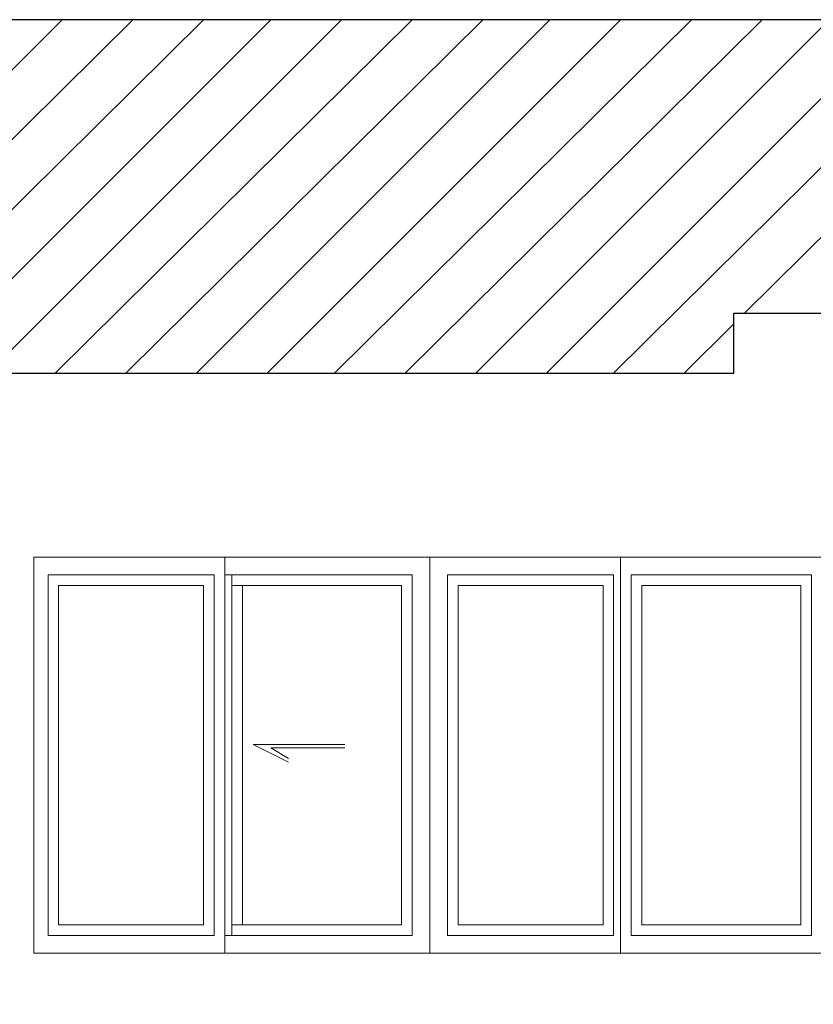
# Model space of a CAD drawing. Header units: metres. Extents: x 5.7 to 89.8, y 4 to 63.5.
# Tile 219 of 256: x 26.9 to 29.1, y 51.9 to 54.6. Entities that reach past the tile are written whole.
import ezdxf

# ---------------------------------------------------------------- set-up
doc = ezdxf.new("R2010")
doc.units = ezdxf.units.M
doc.header["$MEASUREMENT"] = 0
for name, color, linetype in [('PDF17_hatch-plan', 7, 'Continuous'), ('PDF17_wall', 7, 'Continuous'), ('PDF17_WIN', 7, 'Continuous')]:
    doc.layers.add(name, color=color, linetype=linetype)

msp = doc.modelspace()

# ---------------------------------------------------------------- linework, layer by layer
at = {"layer": 'PDF17_hatch-plan', "lineweight": 18}
for points in [[(26.046, 53.6233), (27.0091, 54.5864)], [(26.229, 53.6233), (27.2017, 54.5864)], [(26.4216, 53.6233), (27.3943, 54.5864)], [(26.6142, 53.6233), (27.5773, 54.5864)], [(26.8068, 53.6233), (27.77, 54.5864)], [(26.9898, 53.6233), (27.9626, 54.5864)], [(27.1825, 53.6233), (28.1552, 54.5864)], [(27.3751, 53.6233), (28.3382, 54.5864)], [(27.5677, 53.6233), (28.5308, 54.5864)], [(27.7507, 53.6233), (28.7234, 54.5864)], [(27.9433, 53.6233), (28.9161, 54.5864)], [(28.1359, 53.6233), (29.0991, 54.5864)], [(28.3286, 53.6233), (29.2917, 54.5864)], [(28.5116, 53.6233), (29.4843, 54.5864)], [(28.8679, 53.787), (29.6769, 54.5864)], [(28.7042, 53.6233), (28.839, 53.7581)]]:
    msp.add_lwpolyline(points, dxfattribs=at)
at = {"layer": 'PDF17_wall', "lineweight": 25}
for points in [[(63.8388, 54.5864), (25.4199, 54.5864)], [(25.4199, 53.0454), (25.4199, 49.2604), (25.4199, 53.6233), (28.839, 53.6233), (28.839, 53.787), (30.669, 53.787)]]:
    msp.add_lwpolyline(points, dxfattribs=at)
at = {"layer": 'PDF17_WIN', "lineweight": 18}
for points in [[(28.0107, 52.0438), (28.0107, 53.1225), (26.932, 53.1225), (26.932, 52.0438)], [(29.0894, 52.0438), (29.0894, 53.1225), (28.0107, 53.1225), (28.0107, 52.0438)], [(27.4232, 53.0743), (26.9706, 53.0743), (26.9706, 52.092), (27.4232, 52.092)], [(28.5116, 53.0743), (28.0589, 53.0743), (28.0589, 52.092), (28.5116, 52.092)], [(28.5597, 53.0743), (28.5597, 52.092), (29.0509, 52.092), (29.0509, 53.0743)], [(27.3943, 52.1208), (26.9995, 52.1208), (26.9995, 53.0454), (27.3943, 53.0454)], [(28.4827, 52.1208), (28.0878, 52.1208), (28.0878, 53.0454), (28.4827, 53.0454)], [(28.5886, 52.1208), (28.5886, 53.0454), (29.022, 53.0454), (29.022, 52.1208)]]:
    msp.add_lwpolyline(points, close=True, dxfattribs=at)
for points in [[(27.4521, 53.1225), (27.4521, 52.0438)], [(28.5308, 53.1225), (28.5308, 52.0438)], [(27.4521, 52.092), (27.9626, 52.092), (27.9626, 53.0743), (27.4521, 53.0743)], [(27.4714, 52.092), (27.4714, 53.0743)], [(27.4714, 53.0454), (27.9337, 53.0454), (27.9337, 52.1208), (27.4714, 52.1208)], [(27.5003, 53.0454), (27.5003, 52.1208)], [(27.7796, 52.612), (27.5292, 52.612), (27.6255, 52.5639)], [(27.7796, 52.6024), (27.5773, 52.6024), (27.6255, 52.5735)]]:
    msp.add_lwpolyline(points, dxfattribs=at)

doc.saveas('drawing.dxf')
